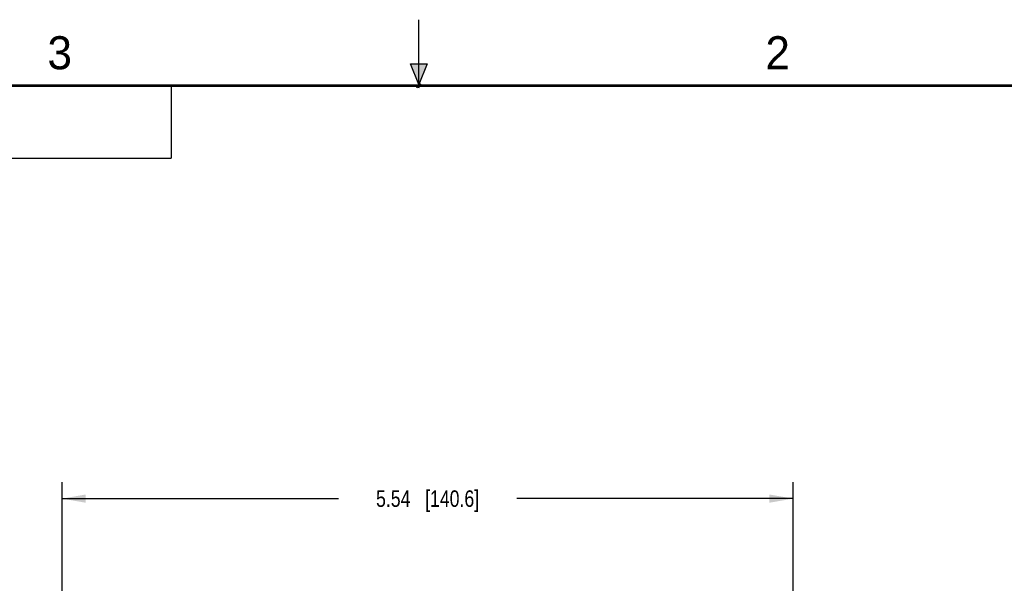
# Model space of a CAD drawing. Header units: inches. Extents: x 0 to 22, y 0 to 17.
# Tile 25 of 29: x 8 to 15.4, y 12.7 to 17. Entities that reach past the tile are written whole.
import ezdxf

# ---------------------------------------------------------------- set-up
doc = ezdxf.new("R2010")
doc.units = ezdxf.units.IN
doc.header["$LTSCALE"] = 1.21
doc.header["$MEASUREMENT"] = 0
doc.layers.get('0').update_dxf_attribs({"linetype": 'CONTINUOUS'})
doc.layers.add('DIMENSIONS', color=7, linetype='CONTINUOUS')
doc.styles.get("Standard").update_dxf_attribs({"font": 'txt', "width": 0.8})
doc.styles.add('TEXTSTYLE_2', font='txt')
doc.dimstyles.new('DIMSTYLE_1', dxfattribs={"dimtxt": 0.125, "dimasz": 0.18, "dimexe": 0.125, "dimexo": 0.0625, "dimgap": 0.0625, "dimtad": 0, "dimtih": 1, "dimtoh": 1, "dimzin": 4, "dimdsep": 46, "dimtxsty": 'STANDARD', "dimblk": '_FILLED', "dimblk1": '_FILLED', "dimblk2": '_FILLED', "dimcen": 0.09, "dimadec": 0, "dimazin": 0, "dimtp": 0.001, "dimtm": 0.001, "dimtfac": 1, "dimtofl": 0, "dimtmove": 0, "dimatfit": 3, "dimldrblk": '_FILLED', "dimfxl": 1, "dimtolj": 1, "dimtzin": 4, "dimarcsym": 0})

# ---------------------------------------------------------------- blocks, each defined once
blk = doc.blocks.new('_FILLED')
at = {"color": 0, "linetype": 'BYBLOCK'}
blk.add_solid([(0, 0), (-1, 0.174), (-1, -0.174)], dxfattribs=at)
blk = doc.blocks.new('*D1')
at = {"layer": 'DIMENSIONS', "color": 2, "linetype": 'CONTINUOUS'}
for p, q in [((8.2982, 9.4384), (8.2982, 13.5009)), ((13.8349, 11.6459), (13.8349, 13.5009)), ((8.2982, 13.3759), (10.3916, 13.3759)), ((13.8349, 13.3759), (11.7416, 13.3759))]:
    blk.add_line(p, q, dxfattribs=at)
at = {"layer": 'DIMENSIONS', "color": 2, "linetype": 'CONTINUOUS', "xscale": 0.18, "yscale": 0.18, "zscale": 0.18, "rotation": 180}
blk.add_blockref('_FILLED', (8.2982, 13.3759), dxfattribs=at)
at = {"layer": 'DIMENSIONS', "color": 2, "linetype": 'CONTINUOUS', "xscale": 0.18, "yscale": 0.18, "zscale": 0.18}
blk.add_blockref('_FILLED', (13.8349, 13.3759), dxfattribs=at)
at = {"layer": 'DIMENSIONS', "color": 2, "linetype": 'CONTINUOUS', "insert": (11.0666, 13.4384), "char_height": 0.125, "width": 1.225, "attachment_point": 2, "line_spacing_factor": 0.9}
blk.add_mtext('5.54{\\Ftxt.shx;\\W1.000000;\\H0.125000; }[140.6]', dxfattribs=at)

msp = doc.modelspace()

# ---------------------------------------------------------------- hatches: boundary and pattern name
at = {"linetype": 'CONTINUOUS'}
msp.add_hatch(color=2, dxfattribs=at).paths.add_polyline_path([(11, 16.51), (10.9375, 16.6663), (11.0625, 16.6663)])

# ---------------------------------------------------------------- linework, layer by layer
at = {"color": 2, "linetype": 'CONTINUOUS'}
for p, q in [((11, 16.485), (11, 17)), ((11, 16.51), (10.9375, 16.6663)), ((10.9375, 16.6663), (11.0625, 16.6663)), ((11.0625, 16.6663), (11, 16.51)), ((0.4999, 16.5), (9.1249, 16.5)), ((9.1249, 16.5), (9.1249, 15.9531)), ((11.015, 16.515), (10.985, 16.485)), ((10.985, 16.485), (11, 16.515)), ((11, 16.485), (11.015, 16.515)), ((0.4999, 15.9531), (9.1249, 15.9531))]:
    msp.add_line(p, q, dxfattribs=at)
at = {"color": 7, "linetype": 'CONTINUOUS', "const_width": 0.02}
msp.add_lwpolyline([(21.5, 16.5), (0.5, 16.5)], dxfattribs=at)

# ---------------------------------------------------------------- texts
at = {"color": 2, "linetype": 'CONTINUOUS', "char_height": 0.25, "width": 0.25, "attachment_point": 1, "line_spacing_factor": 0.9, "style": 'TEXTSTYLE_2'}
for s, insert in [('3', (8.1875, 16.875)), ('2', (13.625, 16.875))]:
    msp.add_mtext(s, dxfattribs=dict(at, insert=insert))

# ---------------------------------------------------------------- dimensions: what is measured, and where the dimension line sits
at = {"layer": 'DIMENSIONS', "color": 2, "linetype": 'CONTINUOUS'}
dim = msp.add_linear_dim(base=(13.8349, 13.3759), p1=(8.2982, 9.3759), p2=(13.8349, 11.5834), dimstyle='DIMSTYLE_1', dxfattribs=at)
dim.commit()
dim.dimension.update_dxf_attribs({"geometry": '*D1', "text_midpoint": (11.0666, 13.3759), "dimtype": 160})

doc.saveas('drawing.dxf')
